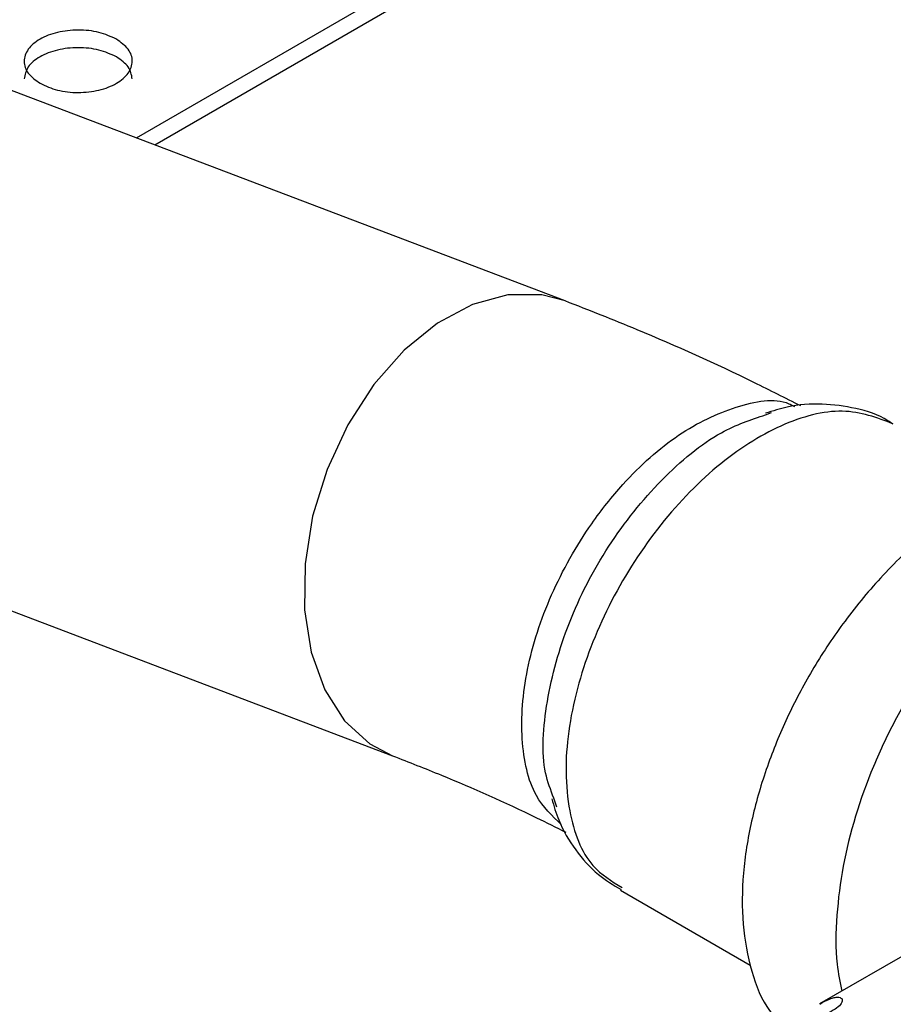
# Model space of a CAD drawing. Header units: millimetres. Extents: x 16 to 503, y 3 to 290.
# Tile 142 of 169: x 102.04 to 104.53, y 170.32 to 173.12. Entities that reach past the tile are written whole.
import ezdxf

# ---------------------------------------------------------------- set-up
doc = ezdxf.new("R2010")
doc.units = ezdxf.units.MM

msp = doc.modelspace()

# ---------------------------------------------------------------- linework, layer by layer
at = {"color": 7, "linetype": 'Continuous', "lineweight": 25}
for p, q in [((103.5976, 172.3228), (96.6789, 174.9493)), ((96.1875, 173.6548), (103.1062, 171.0283)), ((103.1901, 173.2562), (102.3763, 172.7864)), ((103.1901, 173.206), (102.4288, 172.7665)), ((104.1685, 171.9987), (104.1855, 172.0056)), ((103.5736, 170.8823), (103.5653, 170.9079)), ((104.9692, 170.6957), (104.3223, 170.3223)), ((103.7551, 170.6457), (104.1244, 170.4325))]:
    msp.add_line(p, q, dxfattribs=at)
at = {"color": 7, "linetype": 'Continuous', "lineweight": 25, "flags": 128}
msp.add_lwpolyline([(103.5978, 172.3227), (103.5315, 172.3399), (103.4343, 172.34), (103.3336, 172.3129), (103.2338, 172.2597), (103.1388, 172.1826), (103.0525, 172.0847), (102.9784, 171.9701), (102.9196, 171.8434), (102.8786, 171.7099), (102.8569, 171.5749), (102.8555, 171.4441), (102.8744, 171.3227), (102.9128, 171.2158), (102.9692, 171.1277), (103.0413, 171.062), (103.1055, 171.0285)], dxfattribs=at)
at = {"color": 7, "linetype": 'Continuous', "lineweight": 25}
for points in [[(102.3198, 173.0678), (102.304, 173.0751), (102.2722, 173.0896), (102.2108, 173.096), (102.1507, 173.0892), (102.0994, 173.0694), (102.0652, 173.0399), (102.0534, 173.0051), (102.0645, 172.9697), (102.0897, 172.9514), (102.1023, 172.9422)], [(102.1023, 172.9422), (102.1181, 172.9349), (102.1499, 172.9204), (102.2113, 172.914), (102.2714, 172.9208), (102.3227, 172.9406), (102.3569, 172.9702), (102.3687, 173.0049), (102.3576, 173.0403), (102.3324, 173.0586), (102.3198, 173.0678)], [(102.3198, 173.0176), (102.304, 173.0248), (102.2722, 173.0394), (102.2109, 173.0458), (102.1506, 173.039), (102.0997, 173.0192), (102.0641, 172.9896), (102.0595, 172.9664), (102.0572, 172.9548)], [(102.3649, 172.9548), (102.3628, 172.9665), (102.3586, 172.99), (102.3328, 173.0084), (102.3198, 173.0176)]]:
    msp.add_open_spline(points, degree=3, dxfattribs=at)
for points, knots in [([(104.2687, 172.0239), (104.2246, 172.0462), (104.0695, 172.1246), (103.8455, 172.2255), (103.666, 172.2959), (103.5976, 172.3228)], [0, 0, 0, 0, 0.197089, 0.693877, 1, 1, 1, 1]), ([(103.5867, 170.8324), (103.5606, 170.8572), (103.5012, 170.9137), (103.4671, 171.0714), (103.4814, 171.2712), (103.5514, 171.4877), (103.6533, 171.6686), (103.7779, 171.8252), (103.9205, 171.9519), (104.0845, 172.0278), (104.2009, 172.0495), (104.2454, 172.0252), (104.2506, 172.0224)], [0, 0, 0, 0, 0.091783, 0.209084, 0.326309, 0.443401, 0.560453, 0.633522, 0.75039, 0.867311, 0.984348, 1, 1, 1, 1]), ([(104.5305, 171.9724), (104.526, 171.9757), (104.4949, 171.9981), (104.4256, 172.0189), (104.329, 172.0324), (104.2413, 172.0263), (104.1888, 172.0096), (104.1683, 172.0031)], [0, 0, 0, 0, 0.044492, 0.306414, 0.565628, 0.830588, 1, 1, 1, 1]), ([(103.5653, 170.9079), (103.5564, 170.9308), (103.5274, 171.0054), (103.5395, 171.1818), (103.6005, 171.407), (103.7159, 171.6301), (103.8683, 171.8189), (104.0277, 171.952), (104.1266, 171.9848), (104.1685, 171.9987)], [0, 0, 0, 0, 0.071562, 0.233544, 0.395546, 0.557498, 0.719358, 0.881124, 1, 1, 1, 1]), ([(104.5319, 171.9729), (104.4857, 171.9904), (104.3926, 172.0256), (104.2128, 171.9784), (104.0276, 171.861), (103.8547, 171.68), (103.7146, 171.4574), (103.6211, 171.2138), (103.5934, 171.0128), (103.6109, 170.8416), (103.6577, 170.7146), (103.73, 170.6713), (103.7599, 170.6534)], [0, 0, 0, 0, 0.105614, 0.212965, 0.32032, 0.427681, 0.53505, 0.642427, 0.756101, 0.816951, 0.924319, 1, 1, 1, 1]), ([(105.4199, 171.7503), (105.3987, 171.7705), (105.3486, 171.8179), (105.2485, 171.8591), (105.1301, 171.8762), (105.0081, 171.8629), (104.8851, 171.8241), (104.7582, 171.7589), (104.6282, 171.6657), (104.5037, 171.5478), (104.3949, 171.4171), (104.3048, 171.2823), (104.2316, 171.1455), (104.1729, 171.0044), (104.129, 170.8583), (104.1032, 170.7095), (104.099, 170.5636), (104.1209, 170.4296), (104.1564, 170.3301), (104.1921, 170.2864), (104.203, 170.2732)], [0, 0, 0, 0, 0.044007, 0.103587, 0.162767, 0.219707, 0.27437, 0.331194, 0.393708, 0.456849, 0.515869, 0.570608, 0.623343, 0.675749, 0.731188, 0.789429, 0.849827, 0.911647, 0.97328, 1, 1, 1, 1]), ([(105.6618, 171.5556), (105.6459, 171.5831), (105.6106, 171.6443), (105.5301, 171.7113), (105.4288, 171.755), (105.3152, 171.7662), (105.1994, 171.7479), (105.0826, 171.7041), (104.9619, 171.6341), (104.8394, 171.5356), (104.7231, 171.4126), (104.6225, 171.2776), (104.5398, 171.1388), (104.4514, 170.9526), (104.3921, 170.7589), (104.3689, 170.5716), (104.3665, 170.4509), (104.3801, 170.3837), (104.3852, 170.3586)], [0, 0, 0, 0, 0.051229, 0.114028, 0.177977, 0.241418, 0.302384, 0.360975, 0.42209, 0.48931, 0.556826, 0.619903, 0.678488, 0.734995, 0.847713, 0.904611, 0.96437, 1, 1, 1, 1]), ([(103.1062, 171.0283), (103.1524, 171.0102), (103.2875, 170.9574), (103.4522, 170.8845), (103.5715, 170.8245), (103.5992, 170.8106)], [0, 0, 0, 0, 0.285856, 0.833918, 1, 1, 1, 1]), ([(103.5595, 170.9061), (103.5654, 170.8856), (103.5804, 170.8334), (103.625, 170.76), (103.6848, 170.6907), (103.7344, 170.6609), (103.7567, 170.6475)], [0, 0, 0, 0, 0.18947, 0.4822, 0.767124, 1, 1, 1, 1]), ([(104.3227, 170.3215), (104.3323, 170.327), (104.3475, 170.3358), (104.3636, 170.3402), (104.3766, 170.3417), (104.3869, 170.3383), (104.3878, 170.3277), (104.3767, 170.3139), (104.3566, 170.3006), (104.33, 170.289), (104.2999, 170.2795), (104.2691, 170.2719), (104.2397, 170.265), (104.2135, 170.258), (104.2037, 170.2531), (104.1986, 170.2505)], [0, 0, 0, 0, 0.096253, 0.152624, 0.199063, 0.284702, 0.369393, 0.443938, 0.513878, 0.582995, 0.653112, 0.725806, 0.803791, 0.896878, 1, 1, 1, 1])]:
    msp.add_open_spline(points, degree=3, knots=knots, dxfattribs=at)

doc.saveas('drawing.dxf')
